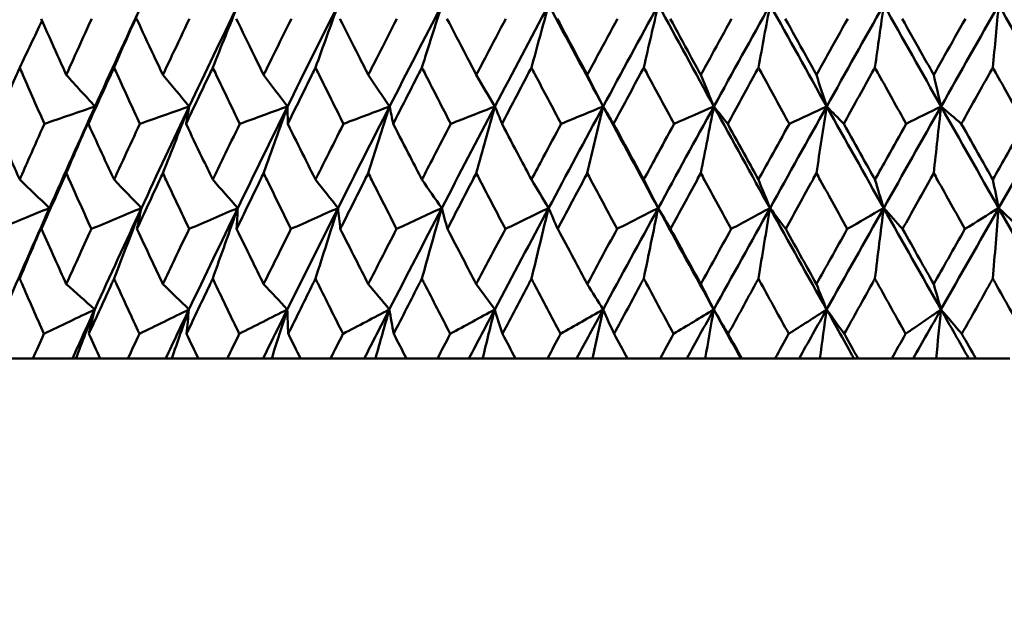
# Model space of a CAD drawing. Header units: millimetres. Extents: x 113 to 2969, y 62 to 2427.
# Tile 240 of 256: x 1578.95 to 1589.31, y 283.64 to 289.89. Entities that reach past the tile are written whole.
import ezdxf

# ---------------------------------------------------------------- set-up
doc = ezdxf.new("R2010")
doc.units = ezdxf.units.MM
doc.header["$LTSCALE"] = 12
doc.layers.add('Widoczne (ISO)', color=7, linetype='Continuous', lineweight=50)

msp = doc.modelspace()

# ---------------------------------------------------------------- linework, layer by layer
at = {"layer": 'Widoczne (ISO)'}
for p, q in [((1578.807, 286.326), (1579.085, 286.326)), ((1579.502, 286.326), (1579.085, 286.326)), ((1579.538, 286.326), (1579.502, 286.326)), ((1579.793, 286.326), (1579.538, 286.326)), ((1579.793, 286.326), (1580.085, 286.326)), ((1580.482, 286.326), (1580.085, 286.326)), ((1580.546, 286.326), (1580.482, 286.326)), ((1580.826, 286.326), (1580.546, 286.326)), ((1580.826, 286.326), (1581.13, 286.326)), ((1581.507, 286.326), (1581.13, 286.326)), ((1581.598, 286.326), (1581.507, 286.326)), ((1581.902, 286.326), (1581.598, 286.326)), ((1581.902, 286.326), (1582.218, 286.326)), ((1582.572, 286.326), (1582.218, 286.326)), ((1582.69, 286.326), (1582.572, 286.326)), ((1583.016, 286.326), (1582.69, 286.326)), ((1583.016, 286.326), (1583.342, 286.326)), ((1583.674, 286.326), (1583.342, 286.326)), ((1583.818, 286.326), (1583.674, 286.326)), ((1584.164, 286.326), (1583.818, 286.326)), ((1584.164, 286.326), (1584.5, 286.326)), ((1584.806, 286.326), (1584.5, 286.326)), ((1584.976, 286.326), (1584.806, 286.326)), ((1585.343, 286.326), (1584.976, 286.326)), ((1585.343, 286.326), (1585.686, 286.326)), ((1585.966, 286.326), (1585.686, 286.326)), ((1586.161, 286.326), (1585.966, 286.326)), ((1586.535, 286.326), (1586.161, 286.326)), ((1586.546, 286.326), (1586.535, 286.326)), ((1586.546, 286.326), (1586.895, 286.326)), ((1587.149, 286.326), (1586.895, 286.326)), ((1587.368, 286.326), (1587.149, 286.326)), ((1587.727, 286.326), (1587.368, 286.326)), ((1587.77, 286.326), (1587.727, 286.326)), ((1587.77, 286.326), (1588.124, 286.326)), ((1588.349, 286.326), (1588.124, 286.326)), ((1588.592, 286.326), (1588.349, 286.326)), ((1588.935, 286.326), (1588.592, 286.326)), ((1589.009, 286.326), (1588.935, 286.326)), ((1589.009, 286.326), (1589.367, 286.326))]:
    msp.add_line(p, q, dxfattribs=at)
msp.add_circle((1591.694, 326.326), 50, dxfattribs=at)
for points in [[(1580.23, 290.05), (1580.065, 289.694), (1579.901, 289.337), (1579.739, 288.98)], [(1579.939, 289.389), (1580.035, 289.61), (1580.133, 289.831), (1580.23, 290.05)], [(1581.244, 290.05), (1581.071, 289.694), (1580.9, 289.337), (1580.73, 288.98)], [(1580.978, 289.389), (1581.066, 289.61), (1581.155, 289.831), (1581.244, 290.05)], [(1582.298, 290.05), (1582.119, 289.694), (1581.941, 289.337), (1581.765, 288.98)], [(1582.059, 289.389), (1582.139, 289.61), (1582.218, 289.831), (1582.298, 290.05)], [(1583.39, 290.05), (1583.205, 289.694), (1583.021, 289.337), (1582.839, 288.98)], [(1583.179, 289.389), (1583.249, 289.61), (1583.319, 289.831), (1583.39, 290.05)], [(1584.514, 290.05), (1584.324, 289.694), (1584.135, 289.337), (1583.948, 288.98)], [(1584.332, 289.389), (1584.392, 289.61), (1584.453, 289.831), (1584.514, 290.05)], [(1584.514, 290.05), (1584.704, 289.694), (1584.895, 289.337), (1585.087, 288.98)], [(1585.667, 290.05), (1585.473, 289.694), (1585.279, 289.337), (1585.087, 288.98)], [(1585.514, 289.389), (1585.565, 289.61), (1585.616, 289.831), (1585.667, 290.05)], [(1585.667, 290.05), (1585.861, 289.694), (1586.056, 289.337), (1586.252, 288.98)], [(1586.844, 290.05), (1586.646, 289.694), (1586.449, 289.337), (1586.252, 288.98)], [(1586.721, 289.389), (1586.761, 289.61), (1586.803, 289.831), (1586.844, 290.05)], [(1586.844, 290.05), (1587.041, 289.694), (1587.24, 289.337), (1587.439, 288.98)], [(1588.04, 290.05), (1587.839, 289.694), (1587.639, 289.337), (1587.439, 288.98)], [(1587.947, 289.389), (1587.978, 289.61), (1588.009, 289.831), (1588.04, 290.05)], [(1588.04, 290.05), (1588.24, 289.694), (1588.441, 289.337), (1588.643, 288.98)], [(1589.25, 290.05), (1589.047, 289.694), (1588.845, 289.337), (1588.643, 288.98)], [(1589.188, 289.389), (1589.208, 289.61), (1589.229, 289.831), (1589.25, 290.05)], [(1589.25, 290.05), (1589.452, 289.694), (1589.655, 289.337), (1589.859, 288.98)], [(1578.946, 289.389), (1579.024, 289.554), (1579.103, 289.718), (1579.181, 289.882)], [(1579.436, 289.312), (1579.537, 289.201), (1579.638, 289.09), (1579.739, 288.98)], [(1580.453, 289.312), (1580.545, 289.201), (1580.638, 289.09), (1580.73, 288.98)], [(1581.513, 289.312), (1581.597, 289.201), (1581.681, 289.09), (1581.765, 288.98)], [(1582.614, 289.312), (1582.689, 289.201), (1582.764, 289.09), (1582.839, 288.98)], [(1583.751, 289.312), (1583.817, 289.201), (1583.882, 289.09), (1583.948, 288.98)], [(1584.92, 289.312), (1584.975, 289.201), (1585.031, 289.09), (1585.087, 288.98)], [(1586.114, 289.312), (1586.16, 289.201), (1586.206, 289.09), (1586.252, 288.98)], [(1587.331, 289.312), (1587.367, 289.201), (1587.403, 289.09), (1587.439, 288.98)], [(1588.566, 289.312), (1588.591, 289.201), (1588.617, 289.09), (1588.643, 288.98)], [(1579.739, 288.98), (1579.561, 288.919), (1579.383, 288.858), (1579.206, 288.797)], [(1579.739, 288.98), (1579.577, 288.623), (1579.417, 288.266), (1579.259, 287.91)], [(1579.436, 288.278), (1579.537, 288.512), (1579.637, 288.746), (1579.739, 288.98)], [(1579.739, 288.98), (1579.716, 288.919), (1579.693, 288.858), (1579.669, 288.797)], [(1580.73, 288.98), (1580.557, 288.919), (1580.384, 288.858), (1580.211, 288.797)], [(1580.73, 288.98), (1580.561, 288.623), (1580.393, 288.266), (1580.227, 287.91)], [(1580.453, 288.278), (1580.545, 288.512), (1580.637, 288.746), (1580.73, 288.98)], [(1580.73, 288.98), (1580.719, 288.919), (1580.708, 288.858), (1580.697, 288.797)], [(1581.765, 288.98), (1581.589, 288.623), (1581.414, 288.266), (1581.241, 287.91)], [(1581.765, 288.98), (1581.597, 288.919), (1581.43, 288.858), (1581.262, 288.797)], [(1581.513, 288.278), (1581.597, 288.512), (1581.681, 288.746), (1581.765, 288.98)], [(1581.765, 288.98), (1581.766, 288.919), (1581.766, 288.858), (1581.767, 288.797)], [(1582.839, 288.98), (1582.656, 288.623), (1582.476, 288.266), (1582.296, 287.91)], [(1582.839, 288.98), (1582.677, 288.919), (1582.516, 288.858), (1582.354, 288.797)], [(1582.614, 288.278), (1582.689, 288.512), (1582.764, 288.746), (1582.839, 288.98)], [(1582.839, 288.98), (1582.851, 288.919), (1582.864, 288.858), (1582.877, 288.797)], [(1583.948, 288.98), (1583.76, 288.623), (1583.573, 288.266), (1583.388, 287.91)], [(1583.948, 288.98), (1583.793, 288.919), (1583.638, 288.858), (1583.483, 288.797)], [(1583.751, 288.278), (1583.816, 288.512), (1583.882, 288.746), (1583.948, 288.98)], [(1583.948, 288.98), (1583.972, 288.919), (1583.997, 288.858), (1584.022, 288.797)], [(1585.087, 288.98), (1584.895, 288.623), (1584.703, 288.266), (1584.513, 287.91)], [(1585.087, 288.98), (1584.939, 288.919), (1584.792, 288.858), (1584.644, 288.797)], [(1584.92, 288.278), (1584.975, 288.512), (1585.031, 288.746), (1585.087, 288.98)], [(1585.087, 288.98), (1585.123, 288.919), (1585.16, 288.858), (1585.196, 288.797)], [(1585.087, 288.98), (1585.279, 288.623), (1585.472, 288.266), (1585.666, 287.91)], [(1586.252, 288.98), (1586.056, 288.623), (1585.86, 288.266), (1585.666, 287.91)], [(1586.252, 288.98), (1586.113, 288.919), (1585.973, 288.858), (1585.833, 288.797)], [(1586.114, 288.278), (1586.16, 288.512), (1586.206, 288.746), (1586.252, 288.98)], [(1586.252, 288.98), (1586.3, 288.919), (1586.349, 288.858), (1586.397, 288.797)], [(1586.252, 288.98), (1586.448, 288.623), (1586.645, 288.266), (1586.843, 287.91)], [(1587.439, 288.98), (1587.24, 288.623), (1587.041, 288.266), (1586.843, 287.91)], [(1587.439, 288.98), (1587.308, 288.919), (1587.177, 288.858), (1587.046, 288.797)], [(1587.331, 288.278), (1587.367, 288.512), (1587.403, 288.746), (1587.439, 288.98)], [(1587.439, 288.98), (1587.499, 288.919), (1587.559, 288.858), (1587.618, 288.797)], [(1587.439, 288.98), (1587.638, 288.623), (1587.838, 288.266), (1588.039, 287.91)], [(1588.643, 288.98), (1588.441, 288.623), (1588.24, 288.266), (1588.039, 287.91)], [(1588.643, 288.98), (1588.521, 288.919), (1588.398, 288.858), (1588.276, 288.797)], [(1588.566, 288.278), (1588.591, 288.512), (1588.617, 288.746), (1588.643, 288.98)], [(1588.643, 288.98), (1588.714, 288.919), (1588.785, 288.858), (1588.856, 288.797)], [(1588.643, 288.98), (1588.844, 288.623), (1589.047, 288.266), (1589.249, 287.91)], [(1589.859, 288.98), (1589.655, 288.623), (1589.452, 288.266), (1589.249, 287.91)], [(1578.946, 288.209), (1579.05, 288.109), (1579.155, 288.01), (1579.259, 287.91)], [(1579.939, 288.209), (1580.035, 288.109), (1580.131, 288.01), (1580.227, 287.91)], [(1580.978, 288.209), (1581.065, 288.109), (1581.153, 288.01), (1581.241, 287.91)], [(1582.059, 288.209), (1582.138, 288.109), (1582.217, 288.01), (1582.296, 287.91)], [(1583.179, 288.209), (1583.248, 288.109), (1583.318, 288.01), (1583.388, 287.91)], [(1584.332, 288.209), (1584.392, 288.109), (1584.452, 288.01), (1584.513, 287.91)], [(1585.514, 288.209), (1585.565, 288.109), (1585.615, 288.01), (1585.666, 287.91)], [(1586.721, 288.209), (1586.761, 288.109), (1586.802, 288.01), (1586.843, 287.91)], [(1587.947, 288.209), (1587.977, 288.109), (1588.008, 288.01), (1588.039, 287.91)], [(1589.188, 288.209), (1589.208, 288.109), (1589.229, 288.01), (1589.249, 287.91)], [(1579.259, 287.91), (1579.079, 287.837), (1578.899, 287.763), (1578.719, 287.69)], [(1579.259, 287.91), (1579.101, 287.554), (1578.945, 287.198), (1578.791, 286.842)], [(1578.946, 287.167), (1579.05, 287.415), (1579.154, 287.663), (1579.259, 287.91)], [(1579.259, 287.91), (1579.231, 287.837), (1579.203, 287.763), (1579.175, 287.69)], [(1580.227, 287.91), (1580.052, 287.837), (1579.876, 287.763), (1579.7, 287.69)], [(1580.227, 287.91), (1580.062, 287.554), (1579.898, 287.198), (1579.735, 286.842)], [(1579.939, 287.167), (1580.034, 287.415), (1580.131, 287.663), (1580.227, 287.91)], [(1580.227, 287.91), (1580.211, 287.837), (1580.195, 287.763), (1580.18, 287.69)], [(1581.241, 287.91), (1581.068, 287.554), (1580.897, 287.198), (1580.727, 286.842)], [(1581.241, 287.91), (1581.07, 287.837), (1580.9, 287.763), (1580.729, 287.69)], [(1580.978, 287.167), (1581.065, 287.415), (1581.153, 287.663), (1581.241, 287.91)], [(1581.241, 287.91), (1581.237, 287.837), (1581.233, 287.763), (1581.229, 287.69)], [(1582.296, 287.91), (1582.117, 287.554), (1581.939, 287.198), (1581.762, 286.842)], [(1582.296, 287.91), (1582.131, 287.837), (1581.966, 287.763), (1581.801, 287.69)], [(1582.059, 287.167), (1582.138, 287.415), (1582.217, 287.663), (1582.296, 287.91)], [(1582.296, 287.91), (1582.304, 287.837), (1582.312, 287.763), (1582.32, 287.69)], [(1583.388, 287.91), (1583.203, 287.554), (1583.019, 287.198), (1582.836, 286.842)], [(1583.388, 287.91), (1583.229, 287.837), (1583.07, 287.763), (1582.912, 287.69)], [(1583.179, 287.167), (1583.248, 287.415), (1583.318, 287.663), (1583.388, 287.91)], [(1583.388, 287.91), (1583.408, 287.837), (1583.428, 287.763), (1583.448, 287.69)], [(1584.513, 287.91), (1584.323, 287.554), (1584.133, 287.198), (1583.945, 286.842)], [(1584.513, 287.91), (1584.361, 287.837), (1584.209, 287.763), (1584.057, 287.69)], [(1584.332, 287.167), (1584.392, 287.415), (1584.452, 287.663), (1584.513, 287.91)], [(1584.513, 287.91), (1584.544, 287.837), (1584.576, 287.763), (1584.608, 287.69)], [(1585.666, 287.91), (1585.471, 287.554), (1585.278, 287.198), (1585.085, 286.842)], [(1585.666, 287.91), (1585.522, 287.837), (1585.377, 287.763), (1585.233, 287.69)], [(1585.514, 287.167), (1585.564, 287.415), (1585.615, 287.663), (1585.666, 287.91)], [(1585.666, 287.91), (1585.709, 287.837), (1585.753, 287.763), (1585.796, 287.69)], [(1585.666, 287.91), (1585.86, 287.554), (1586.055, 287.198), (1586.251, 286.842)], [(1586.843, 287.91), (1586.645, 287.554), (1586.447, 287.198), (1586.251, 286.842)], [(1586.843, 287.91), (1586.707, 287.837), (1586.57, 287.763), (1586.434, 287.69)], [(1586.721, 287.167), (1586.761, 287.415), (1586.802, 287.663), (1586.843, 287.91)], [(1586.843, 287.91), (1586.898, 287.837), (1586.953, 287.763), (1587.008, 287.69)], [(1586.843, 287.91), (1587.04, 287.554), (1587.239, 287.198), (1587.438, 286.842)], [(1588.039, 287.91), (1587.838, 287.554), (1587.638, 287.198), (1587.438, 286.842)], [(1588.039, 287.91), (1587.911, 287.837), (1587.784, 287.763), (1587.656, 287.69)], [(1587.947, 287.167), (1587.977, 287.415), (1588.008, 287.663), (1588.039, 287.91)], [(1588.039, 287.91), (1588.105, 287.837), (1588.172, 287.763), (1588.238, 287.69)], [(1588.039, 287.91), (1588.239, 287.554), (1588.44, 287.198), (1588.642, 286.842)], [(1589.249, 287.91), (1589.047, 287.554), (1588.844, 287.198), (1588.642, 286.842)], [(1589.249, 287.91), (1589.131, 287.837), (1589.013, 287.763), (1588.894, 287.69)], [(1589.188, 287.167), (1589.208, 287.415), (1589.229, 287.663), (1589.249, 287.91)], [(1589.249, 287.91), (1589.327, 287.837), (1589.404, 287.763), (1589.482, 287.69)], [(1589.249, 287.91), (1589.452, 287.554), (1589.655, 287.198), (1589.858, 286.842)], [(1579.436, 287.109), (1579.536, 287.02), (1579.636, 286.931), (1579.735, 286.842)], [(1580.453, 287.109), (1580.544, 287.02), (1580.636, 286.931), (1580.727, 286.842)], [(1581.513, 287.109), (1581.596, 287.02), (1581.679, 286.931), (1581.762, 286.842)], [(1582.614, 287.109), (1582.688, 287.02), (1582.762, 286.931), (1582.836, 286.842)], [(1583.751, 287.109), (1583.816, 287.02), (1583.881, 286.931), (1583.945, 286.842)], [(1584.92, 287.109), (1584.975, 287.02), (1585.03, 286.931), (1585.085, 286.842)], [(1586.114, 287.109), (1586.16, 287.02), (1586.205, 286.931), (1586.251, 286.842)], [(1587.331, 287.109), (1587.367, 287.02), (1587.402, 286.931), (1587.438, 286.842)], [(1588.566, 287.109), (1588.591, 287.02), (1588.617, 286.931), (1588.642, 286.842)], [(1579.735, 286.842), (1579.557, 286.756), (1579.379, 286.671), (1579.201, 286.586)], [(1579.735, 286.842), (1579.657, 286.67), (1579.579, 286.498), (1579.502, 286.326)], [(1579.538, 286.326), (1579.604, 286.498), (1579.669, 286.67), (1579.735, 286.842)], [(1579.735, 286.842), (1579.715, 286.756), (1579.694, 286.671), (1579.674, 286.586)], [(1580.727, 286.842), (1580.553, 286.756), (1580.38, 286.671), (1580.206, 286.586)], [(1580.727, 286.842), (1580.645, 286.67), (1580.564, 286.498), (1580.482, 286.326)], [(1580.546, 286.326), (1580.606, 286.498), (1580.667, 286.67), (1580.727, 286.842)], [(1580.727, 286.842), (1580.718, 286.756), (1580.71, 286.671), (1580.702, 286.586)], [(1581.762, 286.842), (1581.594, 286.756), (1581.425, 286.671), (1581.257, 286.586)], [(1581.762, 286.842), (1581.677, 286.67), (1581.592, 286.498), (1581.507, 286.326)], [(1581.598, 286.326), (1581.653, 286.498), (1581.707, 286.67), (1581.762, 286.842)], [(1581.762, 286.842), (1581.765, 286.756), (1581.769, 286.671), (1581.772, 286.586)], [(1582.836, 286.842), (1582.674, 286.756), (1582.511, 286.671), (1582.349, 286.586)], [(1582.836, 286.842), (1582.748, 286.67), (1582.66, 286.498), (1582.572, 286.326)], [(1582.69, 286.326), (1582.739, 286.498), (1582.787, 286.67), (1582.836, 286.842)], [(1582.836, 286.842), (1582.851, 286.756), (1582.867, 286.671), (1582.882, 286.586)], [(1583.945, 286.842), (1583.789, 286.756), (1583.633, 286.671), (1583.477, 286.586)], [(1583.945, 286.842), (1583.854, 286.67), (1583.764, 286.498), (1583.674, 286.326)], [(1583.818, 286.326), (1583.86, 286.498), (1583.902, 286.67), (1583.945, 286.842)], [(1583.945, 286.842), (1583.972, 286.756), (1584, 286.671), (1584.027, 286.586)], [(1585.085, 286.842), (1584.936, 286.756), (1584.787, 286.671), (1584.639, 286.586)], [(1585.085, 286.842), (1584.992, 286.67), (1584.899, 286.498), (1584.806, 286.326)], [(1584.976, 286.326), (1585.012, 286.498), (1585.048, 286.67), (1585.085, 286.842)], [(1585.085, 286.842), (1585.124, 286.756), (1585.163, 286.671), (1585.202, 286.586)], [(1586.251, 286.842), (1586.11, 286.756), (1585.969, 286.671), (1585.828, 286.586)], [(1586.251, 286.842), (1586.156, 286.67), (1586.061, 286.498), (1585.966, 286.326)], [(1586.161, 286.326), (1586.191, 286.498), (1586.221, 286.67), (1586.251, 286.842)], [(1586.251, 286.842), (1586.301, 286.756), (1586.352, 286.671), (1586.403, 286.586)], [(1586.251, 286.842), (1586.345, 286.67), (1586.44, 286.498), (1586.535, 286.326)], [(1587.438, 286.842), (1587.305, 286.756), (1587.173, 286.671), (1587.04, 286.586)], [(1587.438, 286.842), (1587.341, 286.67), (1587.245, 286.498), (1587.149, 286.326)], [(1587.368, 286.326), (1587.391, 286.498), (1587.414, 286.67), (1587.438, 286.842)], [(1587.438, 286.842), (1587.5, 286.756), (1587.562, 286.671), (1587.624, 286.586)], [(1587.438, 286.842), (1587.534, 286.67), (1587.631, 286.498), (1587.727, 286.326)], [(1588.642, 286.842), (1588.518, 286.756), (1588.394, 286.671), (1588.27, 286.586)], [(1588.642, 286.842), (1588.544, 286.67), (1588.447, 286.498), (1588.349, 286.326)], [(1588.592, 286.326), (1588.608, 286.498), (1588.625, 286.67), (1588.642, 286.842)], [(1588.642, 286.842), (1588.715, 286.756), (1588.788, 286.671), (1588.862, 286.586)], [(1588.642, 286.842), (1588.739, 286.67), (1588.837, 286.498), (1588.935, 286.326)]]:
    msp.add_open_spline(points, degree=3, dxfattribs=at)
for points, knots in [([(1579.172, 289.904), (1579.229, 289.775), (1579.287, 289.645), (1579.375, 289.447), (1579.406, 289.38), (1579.436, 289.312)], [0.01681985, 0.01681985, 0.01681985, 0.01681985, 0.06159108, 0.06159108, 0.08495433, 0.08495433, 0.08495433, 0.08495433]), ([(1579.436, 289.312), (1579.467, 289.38), (1579.497, 289.447), (1579.586, 289.645), (1579.645, 289.775), (1579.704, 289.904)], [0.03825175, 0.03825175, 0.03825175, 0.03825175, 0.06160817, 0.06160817, 0.10638617, 0.10638617, 0.10638617, 0.10638617]), ([(1580.176, 289.904), (1580.236, 289.775), (1580.296, 289.645), (1580.389, 289.447), (1580.421, 289.38), (1580.453, 289.312)], [0.01681985, 0.01681985, 0.01681985, 0.01681985, 0.06159108, 0.06159108, 0.08495433, 0.08495433, 0.08495433, 0.08495433]), ([(1580.453, 289.312), (1580.485, 289.38), (1580.516, 289.447), (1580.61, 289.645), (1580.671, 289.775), (1580.733, 289.904)], [0.03825175, 0.03825175, 0.03825175, 0.03825175, 0.06160817, 0.06160817, 0.10638617, 0.10638617, 0.10638617, 0.10638617]), ([(1581.225, 289.904), (1581.288, 289.775), (1581.351, 289.645), (1581.447, 289.447), (1581.48, 289.38), (1581.513, 289.312)], [0.01681985, 0.01681985, 0.01681985, 0.01681985, 0.06159108, 0.06159108, 0.08495433, 0.08495433, 0.08495433, 0.08495433]), ([(1581.513, 289.312), (1581.547, 289.38), (1581.58, 289.447), (1581.677, 289.645), (1581.741, 289.775), (1581.805, 289.904)], [0.03825175, 0.03825175, 0.03825175, 0.03825175, 0.06160817, 0.06160817, 0.10638617, 0.10638617, 0.10638617, 0.10638617]), ([(1582.316, 289.904), (1582.381, 289.775), (1582.446, 289.645), (1582.546, 289.447), (1582.58, 289.38), (1582.614, 289.312)], [0.01681985, 0.01681985, 0.01681985, 0.01681985, 0.06159108, 0.06159108, 0.08495433, 0.08495433, 0.08495433, 0.08495433]), ([(1582.614, 289.312), (1582.649, 289.38), (1582.683, 289.447), (1582.784, 289.645), (1582.85, 289.775), (1582.916, 289.904)], [0.03825175, 0.03825175, 0.03825175, 0.03825175, 0.06160817, 0.06160817, 0.10638617, 0.10638617, 0.10638617, 0.10638617]), ([(1583.443, 289.904), (1583.51, 289.775), (1583.578, 289.645), (1583.681, 289.447), (1583.716, 289.38), (1583.751, 289.312)], [0.01681985, 0.01681985, 0.01681985, 0.01681985, 0.06159108, 0.06159108, 0.08495433, 0.08495433, 0.08495433, 0.08495433]), ([(1583.751, 289.312), (1583.787, 289.38), (1583.822, 289.447), (1583.925, 289.645), (1583.994, 289.775), (1584.062, 289.904)], [0.03825175, 0.03825175, 0.03825175, 0.03825175, 0.06160817, 0.06160817, 0.10638617, 0.10638617, 0.10638617, 0.10638617]), ([(1584.603, 289.904), (1584.672, 289.775), (1584.742, 289.645), (1584.847, 289.447), (1584.883, 289.38), (1584.92, 289.312)], [0.01681985, 0.01681985, 0.01681985, 0.01681985, 0.06159108, 0.06159108, 0.08495433, 0.08495433, 0.08495433, 0.08495433]), ([(1584.92, 289.312), (1584.956, 289.38), (1584.992, 289.447), (1585.098, 289.645), (1585.168, 289.775), (1585.238, 289.904)], [0.03825175, 0.03825175, 0.03825175, 0.03825175, 0.06160817, 0.06160817, 0.10638617, 0.10638617, 0.10638617, 0.10638617]), ([(1585.792, 289.904), (1585.862, 289.775), (1585.933, 289.645), (1586.041, 289.447), (1586.077, 289.38), (1586.114, 289.312)], [0.01681985, 0.01681985, 0.01681985, 0.01681985, 0.06159108, 0.06159108, 0.08495433, 0.08495433, 0.08495433, 0.08495433]), ([(1586.114, 289.312), (1586.151, 289.38), (1586.188, 289.447), (1586.297, 289.645), (1586.368, 289.775), (1586.439, 289.904)], [0.03825175, 0.03825175, 0.03825175, 0.03825175, 0.06160817, 0.06160817, 0.10638617, 0.10638617, 0.10638617, 0.10638617]), ([(1587.003, 289.904), (1587.075, 289.775), (1587.147, 289.645), (1587.256, 289.447), (1587.294, 289.38), (1587.331, 289.312)], [0.01681985, 0.01681985, 0.01681985, 0.01681985, 0.06159108, 0.06159108, 0.08495433, 0.08495433, 0.08495433, 0.08495433]), ([(1587.331, 289.312), (1587.369, 289.38), (1587.407, 289.447), (1587.516, 289.645), (1587.589, 289.775), (1587.661, 289.904)], [0.03825175, 0.03825175, 0.03825175, 0.03825175, 0.06160817, 0.06160817, 0.10638617, 0.10638617, 0.10638617, 0.10638617]), ([(1588.233, 289.904), (1588.306, 289.775), (1588.379, 289.645), (1588.49, 289.447), (1588.528, 289.38), (1588.566, 289.312)], [0.01681985, 0.01681985, 0.01681985, 0.01681985, 0.06159108, 0.06159108, 0.08495433, 0.08495433, 0.08495433, 0.08495433]), ([(1588.566, 289.312), (1588.604, 289.38), (1588.642, 289.447), (1588.753, 289.645), (1588.826, 289.775), (1588.899, 289.904)], [0.03825175, 0.03825175, 0.03825175, 0.03825175, 0.06160817, 0.06160817, 0.10638617, 0.10638617, 0.10638617, 0.10638617]), ([(1578.946, 289.389), (1578.935, 289.364), (1578.924, 289.339), (1578.838, 289.141), (1578.764, 288.969), (1578.69, 288.797)], [0.07597559, 0.07597559, 0.07597559, 0.07597559, 0.08464777, 0.08464777, 0.14401425, 0.14401425, 0.14401425, 0.14401425]), ([(1579.206, 288.797), (1579.13, 288.969), (1579.054, 289.141), (1578.968, 289.339), (1578.957, 289.364), (1578.946, 289.389)], [0.02530969, 0.02530969, 0.02530969, 0.02530969, 0.08465152, 0.08465152, 0.09334823, 0.09334823, 0.09334823, 0.09334823]), ([(1579.939, 289.389), (1579.927, 289.364), (1579.916, 289.339), (1579.825, 289.141), (1579.747, 288.969), (1579.669, 288.797)], [0.07597559, 0.07597559, 0.07597559, 0.07597559, 0.08464777, 0.08464777, 0.14401425, 0.14401425, 0.14401425, 0.14401425]), ([(1580.211, 288.797), (1580.131, 288.969), (1580.052, 289.141), (1579.962, 289.339), (1579.95, 289.364), (1579.939, 289.389)], [0.02530969, 0.02530969, 0.02530969, 0.02530969, 0.08465152, 0.08465152, 0.09334823, 0.09334823, 0.09334823, 0.09334823]), ([(1580.978, 289.389), (1580.966, 289.364), (1580.954, 289.339), (1580.86, 289.141), (1580.778, 288.969), (1580.697, 288.797)], [0.07597559, 0.07597559, 0.07597559, 0.07597559, 0.08464777, 0.08464777, 0.14401425, 0.14401425, 0.14401425, 0.14401425]), ([(1581.262, 288.797), (1581.179, 288.969), (1581.096, 289.141), (1581.002, 289.339), (1580.99, 289.364), (1580.978, 289.389)], [0.02530969, 0.02530969, 0.02530969, 0.02530969, 0.08465152, 0.08465152, 0.09334823, 0.09334823, 0.09334823, 0.09334823]), ([(1582.059, 289.389), (1582.047, 289.364), (1582.034, 289.339), (1581.937, 289.141), (1581.852, 288.969), (1581.767, 288.797)], [0.07597559, 0.07597559, 0.07597559, 0.07597559, 0.08464777, 0.08464777, 0.14401425, 0.14401425, 0.14401425, 0.14401425]), ([(1582.354, 288.797), (1582.268, 288.969), (1582.182, 289.141), (1582.084, 289.339), (1582.072, 289.364), (1582.059, 289.389)], [0.02530969, 0.02530969, 0.02530969, 0.02530969, 0.08465152, 0.08465152, 0.09334823, 0.09334823, 0.09334823, 0.09334823]), ([(1583.179, 289.389), (1583.166, 289.364), (1583.153, 289.339), (1583.052, 289.141), (1582.964, 288.969), (1582.877, 288.797)], [0.07597559, 0.07597559, 0.07597559, 0.07597559, 0.08464777, 0.08464777, 0.14401425, 0.14401425, 0.14401425, 0.14401425]), ([(1583.483, 288.797), (1583.394, 288.969), (1583.306, 289.141), (1583.205, 289.339), (1583.192, 289.364), (1583.179, 289.389)], [0.02530969, 0.02530969, 0.02530969, 0.02530969, 0.08465152, 0.08465152, 0.09334823, 0.09334823, 0.09334823, 0.09334823]), ([(1584.332, 289.389), (1584.319, 289.364), (1584.305, 289.339), (1584.202, 289.141), (1584.111, 288.969), (1584.022, 288.797)], [0.07597559, 0.07597559, 0.07597559, 0.07597559, 0.08464777, 0.08464777, 0.14401425, 0.14401425, 0.14401425, 0.14401425]), ([(1584.644, 288.797), (1584.553, 288.969), (1584.462, 289.141), (1584.358, 289.339), (1584.345, 289.364), (1584.332, 289.389)], [0.02530969, 0.02530969, 0.02530969, 0.02530969, 0.08465152, 0.08465152, 0.09334823, 0.09334823, 0.09334823, 0.09334823]), ([(1585.514, 289.389), (1585.5, 289.364), (1585.487, 289.339), (1585.381, 289.141), (1585.288, 288.969), (1585.196, 288.797)], [0.07597559, 0.07597559, 0.07597559, 0.07597559, 0.08464777, 0.08464777, 0.14401425, 0.14401425, 0.14401425, 0.14401425]), ([(1585.833, 288.797), (1585.74, 288.969), (1585.647, 289.141), (1585.541, 289.339), (1585.528, 289.364), (1585.514, 289.389)], [0.02530969, 0.02530969, 0.02530969, 0.02530969, 0.08465152, 0.08465152, 0.09334823, 0.09334823, 0.09334823, 0.09334823]), ([(1586.721, 289.389), (1586.707, 289.364), (1586.693, 289.339), (1586.585, 289.141), (1586.491, 288.969), (1586.397, 288.797)], [0.07597559, 0.07597559, 0.07597559, 0.07597559, 0.08464777, 0.08464777, 0.14401425, 0.14401425, 0.14401425, 0.14401425]), ([(1587.046, 288.797), (1586.951, 288.969), (1586.856, 289.141), (1586.748, 289.339), (1586.734, 289.364), (1586.721, 289.389)], [0.02530969, 0.02530969, 0.02530969, 0.02530969, 0.08465152, 0.08465152, 0.09334823, 0.09334823, 0.09334823, 0.09334823]), ([(1587.947, 289.389), (1587.933, 289.364), (1587.919, 289.339), (1587.809, 289.141), (1587.714, 288.969), (1587.618, 288.797)], [0.07597559, 0.07597559, 0.07597559, 0.07597559, 0.08464777, 0.08464777, 0.14401425, 0.14401425, 0.14401425, 0.14401425]), ([(1588.276, 288.797), (1588.18, 288.969), (1588.084, 289.141), (1587.975, 289.339), (1587.961, 289.364), (1587.947, 289.389)], [0.02530969, 0.02530969, 0.02530969, 0.02530969, 0.08465152, 0.08465152, 0.09334823, 0.09334823, 0.09334823, 0.09334823]), ([(1589.188, 289.389), (1589.174, 289.364), (1589.159, 289.339), (1589.049, 289.141), (1588.952, 288.969), (1588.856, 288.797)], [0.07597559, 0.07597559, 0.07597559, 0.07597559, 0.08464777, 0.08464777, 0.14401425, 0.14401425, 0.14401425, 0.14401425]), ([(1589.52, 288.797), (1589.423, 288.969), (1589.327, 289.141), (1589.216, 289.339), (1589.202, 289.364), (1589.188, 289.389)], [0.02530969, 0.02530969, 0.02530969, 0.02530969, 0.08465152, 0.08465152, 0.09334823, 0.09334823, 0.09334823, 0.09334823]), ([(1578.69, 288.797), (1578.74, 288.679), (1578.791, 288.562), (1578.877, 288.366), (1578.911, 288.288), (1578.946, 288.209)], [0.02104899, 0.02104899, 0.02104899, 0.02104899, 0.0615671, 0.0615671, 0.08866561, 0.08866561, 0.08866561, 0.08866561]), ([(1578.946, 288.209), (1578.98, 288.288), (1579.015, 288.366), (1579.101, 288.562), (1579.153, 288.679), (1579.206, 288.797)], [0.03448054, 0.03448054, 0.03448054, 0.03448054, 0.06157222, 0.06157222, 0.10209717, 0.10209717, 0.10209717, 0.10209717]), ([(1579.669, 288.797), (1579.723, 288.679), (1579.776, 288.562), (1579.866, 288.366), (1579.902, 288.288), (1579.939, 288.209)], [0.02104899, 0.02104899, 0.02104899, 0.02104899, 0.0615671, 0.0615671, 0.08866561, 0.08866561, 0.08866561, 0.08866561]), ([(1579.939, 288.209), (1579.975, 288.288), (1580.011, 288.366), (1580.102, 288.562), (1580.156, 288.679), (1580.211, 288.797)], [0.03448054, 0.03448054, 0.03448054, 0.03448054, 0.06157222, 0.06157222, 0.10209717, 0.10209717, 0.10209717, 0.10209717]), ([(1580.697, 288.797), (1580.752, 288.679), (1580.808, 288.562), (1580.902, 288.366), (1580.94, 288.288), (1580.978, 288.209)], [0.02104899, 0.02104899, 0.02104899, 0.02104899, 0.0615671, 0.0615671, 0.08866561, 0.08866561, 0.08866561, 0.08866561]), ([(1580.978, 288.209), (1581.016, 288.288), (1581.053, 288.366), (1581.148, 288.562), (1581.205, 288.679), (1581.262, 288.797)], [0.03448054, 0.03448054, 0.03448054, 0.03448054, 0.06157222, 0.06157222, 0.10209717, 0.10209717, 0.10209717, 0.10209717]), ([(1581.767, 288.797), (1581.825, 288.679), (1581.883, 288.562), (1581.981, 288.366), (1582.02, 288.288), (1582.059, 288.209)], [0.02104899, 0.02104899, 0.02104899, 0.02104899, 0.0615671, 0.0615671, 0.08866561, 0.08866561, 0.08866561, 0.08866561]), ([(1582.059, 288.209), (1582.098, 288.288), (1582.138, 288.366), (1582.236, 288.562), (1582.295, 288.679), (1582.354, 288.797)], [0.03448054, 0.03448054, 0.03448054, 0.03448054, 0.06157222, 0.06157222, 0.10209717, 0.10209717, 0.10209717, 0.10209717]), ([(1582.877, 288.797), (1582.937, 288.679), (1582.997, 288.562), (1583.098, 288.366), (1583.138, 288.288), (1583.179, 288.209)], [0.02104899, 0.02104899, 0.02104899, 0.02104899, 0.0615671, 0.0615671, 0.08866561, 0.08866561, 0.08866561, 0.08866561]), ([(1583.179, 288.209), (1583.219, 288.288), (1583.26, 288.366), (1583.361, 288.562), (1583.422, 288.679), (1583.483, 288.797)], [0.03448054, 0.03448054, 0.03448054, 0.03448054, 0.06157222, 0.06157222, 0.10209717, 0.10209717, 0.10209717, 0.10209717]), ([(1584.022, 288.797), (1584.083, 288.679), (1584.145, 288.562), (1584.249, 288.366), (1584.29, 288.288), (1584.332, 288.209)], [0.02104899, 0.02104899, 0.02104899, 0.02104899, 0.0615671, 0.0615671, 0.08866561, 0.08866561, 0.08866561, 0.08866561]), ([(1584.332, 288.209), (1584.373, 288.288), (1584.415, 288.366), (1584.519, 288.562), (1584.582, 288.679), (1584.644, 288.797)], [0.03448054, 0.03448054, 0.03448054, 0.03448054, 0.06157222, 0.06157222, 0.10209717, 0.10209717, 0.10209717, 0.10209717]), ([(1585.196, 288.797), (1585.26, 288.679), (1585.323, 288.562), (1585.429, 288.366), (1585.471, 288.288), (1585.514, 288.209)], [0.02104899, 0.02104899, 0.02104899, 0.02104899, 0.0615671, 0.0615671, 0.08866561, 0.08866561, 0.08866561, 0.08866561]), ([(1585.514, 288.209), (1585.557, 288.288), (1585.599, 288.366), (1585.705, 288.562), (1585.769, 288.679), (1585.833, 288.797)], [0.03448054, 0.03448054, 0.03448054, 0.03448054, 0.06157222, 0.06157222, 0.10209717, 0.10209717, 0.10209717, 0.10209717]), ([(1586.397, 288.797), (1586.461, 288.679), (1586.526, 288.562), (1586.634, 288.366), (1586.677, 288.288), (1586.721, 288.209)], [0.02104899, 0.02104899, 0.02104899, 0.02104899, 0.0615671, 0.0615671, 0.08866561, 0.08866561, 0.08866561, 0.08866561]), ([(1586.721, 288.209), (1586.764, 288.288), (1586.807, 288.366), (1586.916, 288.562), (1586.98, 288.679), (1587.046, 288.797)], [0.03448054, 0.03448054, 0.03448054, 0.03448054, 0.06157222, 0.06157222, 0.10209717, 0.10209717, 0.10209717, 0.10209717]), ([(1587.618, 288.797), (1587.684, 288.679), (1587.749, 288.562), (1587.859, 288.366), (1587.903, 288.288), (1587.947, 288.209)], [0.02104899, 0.02104899, 0.02104899, 0.02104899, 0.0615671, 0.0615671, 0.08866561, 0.08866561, 0.08866561, 0.08866561]), ([(1587.947, 288.209), (1587.991, 288.288), (1588.035, 288.366), (1588.144, 288.562), (1588.21, 288.679), (1588.276, 288.797)], [0.03448054, 0.03448054, 0.03448054, 0.03448054, 0.06157222, 0.06157222, 0.10209717, 0.10209717, 0.10209717, 0.10209717]), ([(1588.856, 288.797), (1588.922, 288.679), (1588.988, 288.562), (1589.099, 288.366), (1589.143, 288.288), (1589.188, 288.209)], [0.02104899, 0.02104899, 0.02104899, 0.02104899, 0.0615671, 0.0615671, 0.08866561, 0.08866561, 0.08866561, 0.08866561]), ([(1589.188, 288.209), (1589.232, 288.288), (1589.276, 288.366), (1589.387, 288.562), (1589.454, 288.679), (1589.52, 288.797)], [0.03448054, 0.03448054, 0.03448054, 0.03448054, 0.06157222, 0.06157222, 0.10209717, 0.10209717, 0.10209717, 0.10209717]), ([(1579.436, 288.278), (1579.425, 288.253), (1579.415, 288.229), (1579.327, 288.034), (1579.251, 287.862), (1579.175, 287.69)], [0.0806421, 0.0806421, 0.0806421, 0.0806421, 0.08897282, 0.08897282, 0.14811965, 0.14811965, 0.14811965, 0.14811965]), ([(1579.7, 287.69), (1579.623, 287.862), (1579.545, 288.033), (1579.458, 288.229), (1579.447, 288.253), (1579.436, 288.278)], [0.02983351, 0.02983351, 0.02983351, 0.02983351, 0.0889495, 0.0889495, 0.09731113, 0.09731113, 0.09731113, 0.09731113]), ([(1580.453, 288.278), (1580.441, 288.253), (1580.43, 288.229), (1580.339, 288.034), (1580.259, 287.862), (1580.18, 287.69)], [0.0806421, 0.0806421, 0.0806421, 0.0806421, 0.08897282, 0.08897282, 0.14811965, 0.14811965, 0.14811965, 0.14811965]), ([(1580.729, 287.69), (1580.648, 287.862), (1580.567, 288.033), (1580.475, 288.229), (1580.464, 288.253), (1580.453, 288.278)], [0.02983351, 0.02983351, 0.02983351, 0.02983351, 0.0889495, 0.0889495, 0.09731113, 0.09731113, 0.09731113, 0.09731113]), ([(1581.513, 288.278), (1581.502, 288.253), (1581.49, 288.229), (1581.395, 288.034), (1581.312, 287.862), (1581.229, 287.69)], [0.0806421, 0.0806421, 0.0806421, 0.0806421, 0.08897282, 0.08897282, 0.14811965, 0.14811965, 0.14811965, 0.14811965]), ([(1581.801, 287.69), (1581.716, 287.862), (1581.633, 288.033), (1581.537, 288.229), (1581.525, 288.253), (1581.513, 288.278)], [0.02983351, 0.02983351, 0.02983351, 0.02983351, 0.0889495, 0.0889495, 0.09731113, 0.09731113, 0.09731113, 0.09731113]), ([(1582.614, 288.278), (1582.602, 288.253), (1582.59, 288.229), (1582.492, 288.034), (1582.406, 287.862), (1582.32, 287.69)], [0.0806421, 0.0806421, 0.0806421, 0.0806421, 0.08897282, 0.08897282, 0.14811965, 0.14811965, 0.14811965, 0.14811965]), ([(1582.912, 287.69), (1582.825, 287.862), (1582.738, 288.033), (1582.639, 288.229), (1582.627, 288.253), (1582.614, 288.278)], [0.02983351, 0.02983351, 0.02983351, 0.02983351, 0.0889495, 0.0889495, 0.09731113, 0.09731113, 0.09731113, 0.09731113]), ([(1583.751, 288.278), (1583.739, 288.253), (1583.726, 288.229), (1583.625, 288.034), (1583.536, 287.862), (1583.448, 287.69)], [0.0806421, 0.0806421, 0.0806421, 0.0806421, 0.08897282, 0.08897282, 0.14811965, 0.14811965, 0.14811965, 0.14811965]), ([(1584.057, 287.69), (1583.968, 287.862), (1583.878, 288.033), (1583.777, 288.229), (1583.764, 288.253), (1583.751, 288.278)], [0.02983351, 0.02983351, 0.02983351, 0.02983351, 0.0889495, 0.0889495, 0.09731113, 0.09731113, 0.09731113, 0.09731113]), ([(1584.92, 288.278), (1584.907, 288.253), (1584.894, 288.229), (1584.79, 288.034), (1584.699, 287.862), (1584.608, 287.69)], [0.0806421, 0.0806421, 0.0806421, 0.0806421, 0.08897282, 0.08897282, 0.14811965, 0.14811965, 0.14811965, 0.14811965]), ([(1585.233, 287.69), (1585.141, 287.862), (1585.05, 288.033), (1584.945, 288.229), (1584.932, 288.253), (1584.92, 288.278)], [0.02983351, 0.02983351, 0.02983351, 0.02983351, 0.0889495, 0.0889495, 0.09731113, 0.09731113, 0.09731113, 0.09731113]), ([(1586.114, 288.278), (1586.101, 288.253), (1586.088, 288.229), (1585.982, 288.034), (1585.889, 287.862), (1585.796, 287.69)], [0.0806421, 0.0806421, 0.0806421, 0.0806421, 0.08897282, 0.08897282, 0.14811965, 0.14811965, 0.14811965, 0.14811965]), ([(1586.434, 287.69), (1586.341, 287.862), (1586.247, 288.033), (1586.141, 288.229), (1586.128, 288.253), (1586.114, 288.278)], [0.02983351, 0.02983351, 0.02983351, 0.02983351, 0.0889495, 0.0889495, 0.09731113, 0.09731113, 0.09731113, 0.09731113]), ([(1587.331, 288.278), (1587.318, 288.253), (1587.305, 288.229), (1587.197, 288.034), (1587.102, 287.862), (1587.008, 287.69)], [0.0806421, 0.0806421, 0.0806421, 0.0806421, 0.08897282, 0.08897282, 0.14811965, 0.14811965, 0.14811965, 0.14811965]), ([(1587.656, 287.69), (1587.561, 287.862), (1587.466, 288.033), (1587.358, 288.229), (1587.345, 288.253), (1587.331, 288.278)], [0.02983351, 0.02983351, 0.02983351, 0.02983351, 0.0889495, 0.0889495, 0.09731113, 0.09731113, 0.09731113, 0.09731113]), ([(1588.566, 288.278), (1588.552, 288.253), (1588.539, 288.229), (1588.429, 288.034), (1588.334, 287.862), (1588.238, 287.69)], [0.0806421, 0.0806421, 0.0806421, 0.0806421, 0.08897282, 0.08897282, 0.14811965, 0.14811965, 0.14811965, 0.14811965]), ([(1588.894, 287.69), (1588.798, 287.862), (1588.702, 288.033), (1588.593, 288.229), (1588.579, 288.253), (1588.566, 288.278)], [0.02983351, 0.02983351, 0.02983351, 0.02983351, 0.0889495, 0.0889495, 0.09731113, 0.09731113, 0.09731113, 0.09731113]), ([(1579.175, 287.69), (1579.222, 287.585), (1579.269, 287.481), (1579.356, 287.287), (1579.396, 287.198), (1579.436, 287.109)], [0.02528165, 0.02528165, 0.02528165, 0.02528165, 0.06150593, 0.06150593, 0.09223152, 0.09223152, 0.09223152, 0.09223152]), ([(1579.436, 287.109), (1579.476, 287.198), (1579.517, 287.287), (1579.605, 287.481), (1579.652, 287.585), (1579.7, 287.69)], [0.03078053, 0.03078053, 0.03078053, 0.03078053, 0.06149921, 0.06149921, 0.09773041, 0.09773041, 0.09773041, 0.09773041]), ([(1580.18, 287.69), (1580.228, 287.585), (1580.278, 287.481), (1580.369, 287.287), (1580.411, 287.198), (1580.453, 287.109)], [0.02528165, 0.02528165, 0.02528165, 0.02528165, 0.06150593, 0.06150593, 0.09223152, 0.09223152, 0.09223152, 0.09223152]), ([(1580.453, 287.109), (1580.495, 287.198), (1580.537, 287.287), (1580.629, 287.481), (1580.679, 287.585), (1580.729, 287.69)], [0.03078053, 0.03078053, 0.03078053, 0.03078053, 0.06149921, 0.06149921, 0.09773041, 0.09773041, 0.09773041, 0.09773041]), ([(1581.229, 287.69), (1581.28, 287.585), (1581.331, 287.481), (1581.426, 287.287), (1581.47, 287.198), (1581.513, 287.109)], [0.02528165, 0.02528165, 0.02528165, 0.02528165, 0.06150593, 0.06150593, 0.09223152, 0.09223152, 0.09223152, 0.09223152]), ([(1581.513, 287.109), (1581.557, 287.198), (1581.601, 287.287), (1581.697, 287.481), (1581.749, 287.585), (1581.801, 287.69)], [0.03078053, 0.03078053, 0.03078053, 0.03078053, 0.06149921, 0.06149921, 0.09773041, 0.09773041, 0.09773041, 0.09773041]), ([(1582.32, 287.69), (1582.373, 287.585), (1582.426, 287.481), (1582.524, 287.287), (1582.569, 287.198), (1582.614, 287.109)], [0.02528165, 0.02528165, 0.02528165, 0.02528165, 0.06150593, 0.06150593, 0.09223152, 0.09223152, 0.09223152, 0.09223152]), ([(1582.614, 287.109), (1582.66, 287.198), (1582.705, 287.287), (1582.804, 287.481), (1582.858, 287.585), (1582.912, 287.69)], [0.03078053, 0.03078053, 0.03078053, 0.03078053, 0.06149921, 0.06149921, 0.09773041, 0.09773041, 0.09773041, 0.09773041]), ([(1583.448, 287.69), (1583.502, 287.585), (1583.557, 287.481), (1583.658, 287.287), (1583.705, 287.198), (1583.751, 287.109)], [0.02528165, 0.02528165, 0.02528165, 0.02528165, 0.06150593, 0.06150593, 0.09223152, 0.09223152, 0.09223152, 0.09223152]), ([(1583.751, 287.109), (1583.798, 287.198), (1583.845, 287.287), (1583.947, 287.481), (1584.002, 287.585), (1584.057, 287.69)], [0.03078053, 0.03078053, 0.03078053, 0.03078053, 0.06149921, 0.06149921, 0.09773041, 0.09773041, 0.09773041, 0.09773041]), ([(1584.608, 287.69), (1584.664, 287.585), (1584.72, 287.481), (1584.824, 287.287), (1584.872, 287.198), (1584.92, 287.109)], [0.02528165, 0.02528165, 0.02528165, 0.02528165, 0.06150593, 0.06150593, 0.09223152, 0.09223152, 0.09223152, 0.09223152]), ([(1584.92, 287.109), (1584.967, 287.198), (1585.015, 287.287), (1585.12, 287.481), (1585.176, 287.585), (1585.233, 287.69)], [0.03078053, 0.03078053, 0.03078053, 0.03078053, 0.06149921, 0.06149921, 0.09773041, 0.09773041, 0.09773041, 0.09773041]), ([(1585.796, 287.69), (1585.854, 287.585), (1585.911, 287.481), (1586.017, 287.287), (1586.066, 287.198), (1586.114, 287.109)], [0.02528165, 0.02528165, 0.02528165, 0.02528165, 0.06150593, 0.06150593, 0.09223152, 0.09223152, 0.09223152, 0.09223152]), ([(1586.114, 287.109), (1586.163, 287.198), (1586.212, 287.287), (1586.319, 287.481), (1586.376, 287.585), (1586.434, 287.69)], [0.03078053, 0.03078053, 0.03078053, 0.03078053, 0.06149921, 0.06149921, 0.09773041, 0.09773041, 0.09773041, 0.09773041]), ([(1587.008, 287.69), (1587.066, 287.585), (1587.124, 287.481), (1587.232, 287.287), (1587.282, 287.198), (1587.331, 287.109)], [0.02528165, 0.02528165, 0.02528165, 0.02528165, 0.06150593, 0.06150593, 0.09223152, 0.09223152, 0.09223152, 0.09223152]), ([(1587.331, 287.109), (1587.381, 287.198), (1587.431, 287.287), (1587.539, 287.481), (1587.598, 287.585), (1587.656, 287.69)], [0.03078053, 0.03078053, 0.03078053, 0.03078053, 0.06149921, 0.06149921, 0.09773041, 0.09773041, 0.09773041, 0.09773041]), ([(1588.238, 287.69), (1588.297, 287.585), (1588.356, 287.481), (1588.465, 287.287), (1588.515, 287.198), (1588.566, 287.109)], [0.02528165, 0.02528165, 0.02528165, 0.02528165, 0.06150593, 0.06150593, 0.09223152, 0.09223152, 0.09223152, 0.09223152]), ([(1588.566, 287.109), (1588.616, 287.198), (1588.666, 287.287), (1588.776, 287.481), (1588.835, 287.585), (1588.894, 287.69)], [0.03078053, 0.03078053, 0.03078053, 0.03078053, 0.06149921, 0.06149921, 0.09773041, 0.09773041, 0.09773041, 0.09773041]), ([(1579.201, 286.586), (1579.123, 286.763), (1579.045, 286.94), (1578.96, 287.134), (1578.953, 287.15), (1578.946, 287.167)], [0.0297954, 0.0297954, 0.0297954, 0.0297954, 0.09092493, 0.09092493, 0.09655955, 0.09655955, 0.09655955, 0.09655955]), ([(1579.939, 287.167), (1579.931, 287.15), (1579.924, 287.134), (1579.835, 286.94), (1579.754, 286.763), (1579.674, 286.586)], [0.0853813, 0.0853813, 0.0853813, 0.0853813, 0.09097809, 0.09097809, 0.15214536, 0.15214536, 0.15214536, 0.15214536]), ([(1580.206, 286.586), (1580.124, 286.763), (1580.042, 286.94), (1579.954, 287.134), (1579.946, 287.15), (1579.939, 287.167)], [0.0297954, 0.0297954, 0.0297954, 0.0297954, 0.09092493, 0.09092493, 0.09655955, 0.09655955, 0.09655955, 0.09655955]), ([(1580.978, 287.167), (1580.97, 287.15), (1580.962, 287.134), (1580.87, 286.94), (1580.785, 286.763), (1580.702, 286.586)], [0.0853813, 0.0853813, 0.0853813, 0.0853813, 0.09097809, 0.09097809, 0.15214536, 0.15214536, 0.15214536, 0.15214536]), ([(1581.257, 286.586), (1581.171, 286.763), (1581.086, 286.94), (1580.993, 287.134), (1580.986, 287.15), (1580.978, 287.167)], [0.0297954, 0.0297954, 0.0297954, 0.0297954, 0.09092493, 0.09092493, 0.09655955, 0.09655955, 0.09655955, 0.09655955]), ([(1582.059, 287.167), (1582.051, 287.15), (1582.043, 287.134), (1581.947, 286.94), (1581.86, 286.763), (1581.772, 286.586)], [0.0853813, 0.0853813, 0.0853813, 0.0853813, 0.09097809, 0.09097809, 0.15214536, 0.15214536, 0.15214536, 0.15214536]), ([(1582.349, 286.586), (1582.26, 286.763), (1582.172, 286.94), (1582.075, 287.134), (1582.067, 287.15), (1582.059, 287.167)], [0.0297954, 0.0297954, 0.0297954, 0.0297954, 0.09092493, 0.09092493, 0.09655955, 0.09655955, 0.09655955, 0.09655955]), ([(1583.179, 287.167), (1583.17, 287.15), (1583.162, 287.134), (1583.063, 286.94), (1582.973, 286.763), (1582.882, 286.586)], [0.0853813, 0.0853813, 0.0853813, 0.0853813, 0.09097809, 0.09097809, 0.15214536, 0.15214536, 0.15214536, 0.15214536]), ([(1583.477, 286.586), (1583.386, 286.763), (1583.295, 286.94), (1583.195, 287.134), (1583.187, 287.15), (1583.179, 287.167)], [0.0297954, 0.0297954, 0.0297954, 0.0297954, 0.09092493, 0.09092493, 0.09655955, 0.09655955, 0.09655955, 0.09655955]), ([(1584.332, 287.167), (1584.323, 287.15), (1584.315, 287.134), (1584.213, 286.94), (1584.12, 286.763), (1584.027, 286.586)], [0.0853813, 0.0853813, 0.0853813, 0.0853813, 0.09097809, 0.09097809, 0.15214536, 0.15214536, 0.15214536, 0.15214536]), ([(1584.639, 286.586), (1584.545, 286.763), (1584.451, 286.94), (1584.349, 287.134), (1584.34, 287.15), (1584.332, 287.167)], [0.0297954, 0.0297954, 0.0297954, 0.0297954, 0.09092493, 0.09092493, 0.09655955, 0.09655955, 0.09655955, 0.09655955]), ([(1585.514, 287.167), (1585.505, 287.15), (1585.496, 287.134), (1585.392, 286.94), (1585.297, 286.763), (1585.202, 286.586)], [0.0853813, 0.0853813, 0.0853813, 0.0853813, 0.09097809, 0.09097809, 0.15214536, 0.15214536, 0.15214536, 0.15214536]), ([(1585.828, 286.586), (1585.732, 286.763), (1585.636, 286.94), (1585.532, 287.134), (1585.523, 287.15), (1585.514, 287.167)], [0.0297954, 0.0297954, 0.0297954, 0.0297954, 0.09092493, 0.09092493, 0.09655955, 0.09655955, 0.09655955, 0.09655955]), ([(1586.721, 287.167), (1586.712, 287.15), (1586.703, 287.134), (1586.597, 286.94), (1586.5, 286.763), (1586.403, 286.586)], [0.0853813, 0.0853813, 0.0853813, 0.0853813, 0.09097809, 0.09097809, 0.15214536, 0.15214536, 0.15214536, 0.15214536]), ([(1587.04, 286.586), (1586.942, 286.763), (1586.845, 286.94), (1586.738, 287.134), (1586.729, 287.15), (1586.721, 287.167)], [0.0297954, 0.0297954, 0.0297954, 0.0297954, 0.09092493, 0.09092493, 0.09655955, 0.09655955, 0.09655955, 0.09655955]), ([(1587.947, 287.167), (1587.938, 287.15), (1587.929, 287.134), (1587.821, 286.94), (1587.723, 286.763), (1587.624, 286.586)], [0.0853813, 0.0853813, 0.0853813, 0.0853813, 0.09097809, 0.09097809, 0.15214536, 0.15214536, 0.15214536, 0.15214536]), ([(1588.27, 286.586), (1588.171, 286.763), (1588.073, 286.94), (1587.965, 287.134), (1587.956, 287.15), (1587.947, 287.167)], [0.0297954, 0.0297954, 0.0297954, 0.0297954, 0.09092493, 0.09092493, 0.09655955, 0.09655955, 0.09655955, 0.09655955]), ([(1589.188, 287.167), (1589.179, 287.15), (1589.169, 287.134), (1589.061, 286.94), (1588.961, 286.763), (1588.862, 286.586)], [0.0853813, 0.0853813, 0.0853813, 0.0853813, 0.09097809, 0.09097809, 0.15214536, 0.15214536, 0.15214536, 0.15214536]), ([(1589.514, 286.586), (1589.414, 286.763), (1589.315, 286.94), (1589.206, 287.134), (1589.197, 287.15), (1589.188, 287.167)], [0.0297954, 0.0297954, 0.0297954, 0.0297954, 0.09092493, 0.09092493, 0.09655955, 0.09655955, 0.09655955, 0.09655955]), ([(1579.085, 286.326), (1579.123, 286.412), (1579.162, 286.498), (1579.2, 286.585), (1579.201, 286.585), (1579.201, 286.586)], [0, 0, 0, 0, 0.02969567, 0.02969567, 0.02988021, 0.02988021, 0.02988021, 0.02988021]), ([(1579.674, 286.586), (1579.674, 286.585), (1579.675, 286.585), (1579.714, 286.498), (1579.754, 286.412), (1579.793, 286.326)], [0.02951568, 0.02951568, 0.02951568, 0.02951568, 0.02969929, 0.02969929, 0.05939589, 0.05939589, 0.05939589, 0.05939589]), ([(1580.085, 286.326), (1580.125, 286.412), (1580.165, 286.498), (1580.206, 286.585), (1580.206, 286.585), (1580.206, 286.586)], [0, 0, 0, 0, 0.02969567, 0.02969567, 0.02988021, 0.02988021, 0.02988021, 0.02988021]), ([(1580.702, 286.586), (1580.702, 286.585), (1580.702, 286.585), (1580.743, 286.498), (1580.785, 286.412), (1580.826, 286.326)], [0.02951568, 0.02951568, 0.02951568, 0.02951568, 0.02969929, 0.02969929, 0.05939589, 0.05939589, 0.05939589, 0.05939589]), ([(1581.13, 286.326), (1581.172, 286.412), (1581.214, 286.498), (1581.256, 286.585), (1581.257, 286.585), (1581.257, 286.586)], [0, 0, 0, 0, 0.02969567, 0.02969567, 0.02988021, 0.02988021, 0.02988021, 0.02988021]), ([(1581.772, 286.586), (1581.773, 286.585), (1581.773, 286.585), (1581.816, 286.498), (1581.859, 286.412), (1581.902, 286.326)], [0.02951568, 0.02951568, 0.02951568, 0.02951568, 0.02969929, 0.02969929, 0.05939589, 0.05939589, 0.05939589, 0.05939589]), ([(1582.218, 286.326), (1582.261, 286.412), (1582.304, 286.498), (1582.348, 286.585), (1582.348, 286.585), (1582.349, 286.586)], [0, 0, 0, 0, 0.02969567, 0.02969567, 0.02988021, 0.02988021, 0.02988021, 0.02988021]), ([(1582.882, 286.586), (1582.883, 286.585), (1582.883, 286.585), (1582.927, 286.498), (1582.972, 286.412), (1583.016, 286.326)], [0.02951568, 0.02951568, 0.02951568, 0.02951568, 0.02969929, 0.02969929, 0.05939589, 0.05939589, 0.05939589, 0.05939589]), ([(1583.342, 286.326), (1583.387, 286.412), (1583.432, 286.498), (1583.477, 286.585), (1583.477, 286.585), (1583.477, 286.586)], [0, 0, 0, 0, 0.02969567, 0.02969567, 0.02988021, 0.02988021, 0.02988021, 0.02988021]), ([(1584.027, 286.586), (1584.027, 286.585), (1584.028, 286.585), (1584.073, 286.498), (1584.119, 286.412), (1584.164, 286.326)], [0.02951568, 0.02951568, 0.02951568, 0.02951568, 0.02969929, 0.02969929, 0.05939589, 0.05939589, 0.05939589, 0.05939589]), ([(1584.5, 286.326), (1584.546, 286.412), (1584.592, 286.498), (1584.638, 286.585), (1584.638, 286.585), (1584.639, 286.586)], [0, 0, 0, 0, 0.02969567, 0.02969567, 0.02988021, 0.02988021, 0.02988021, 0.02988021]), ([(1585.202, 286.586), (1585.202, 286.585), (1585.203, 286.585), (1585.249, 286.498), (1585.296, 286.412), (1585.343, 286.326)], [0.02951568, 0.02951568, 0.02951568, 0.02951568, 0.02969929, 0.02969929, 0.05939589, 0.05939589, 0.05939589, 0.05939589]), ([(1585.686, 286.326), (1585.733, 286.412), (1585.78, 286.498), (1585.827, 286.585), (1585.827, 286.585), (1585.828, 286.586)], [0, 0, 0, 0, 0.02969567, 0.02969567, 0.02988021, 0.02988021, 0.02988021, 0.02988021]), ([(1586.403, 286.586), (1586.403, 286.585), (1586.403, 286.585), (1586.451, 286.498), (1586.498, 286.412), (1586.546, 286.326)], [0.02951568, 0.02951568, 0.02951568, 0.02951568, 0.02969929, 0.02969929, 0.05939589, 0.05939589, 0.05939589, 0.05939589]), ([(1586.895, 286.326), (1586.943, 286.412), (1586.991, 286.498), (1587.039, 286.585), (1587.039, 286.585), (1587.04, 286.586)], [0, 0, 0, 0, 0.02969567, 0.02969567, 0.02988021, 0.02988021, 0.02988021, 0.02988021]), ([(1587.624, 286.586), (1587.624, 286.585), (1587.625, 286.585), (1587.673, 286.498), (1587.721, 286.412), (1587.77, 286.326)], [0.02951568, 0.02951568, 0.02951568, 0.02951568, 0.02969929, 0.02969929, 0.05939589, 0.05939589, 0.05939589, 0.05939589]), ([(1588.124, 286.326), (1588.172, 286.412), (1588.221, 286.498), (1588.27, 286.585), (1588.27, 286.585), (1588.27, 286.586)], [0, 0, 0, 0, 0.02969567, 0.02969567, 0.02988021, 0.02988021, 0.02988021, 0.02988021]), ([(1588.862, 286.586), (1588.862, 286.585), (1588.862, 286.585), (1588.911, 286.498), (1588.96, 286.412), (1589.009, 286.326)], [0.02951568, 0.02951568, 0.02951568, 0.02951568, 0.02969929, 0.02969929, 0.05939589, 0.05939589, 0.05939589, 0.05939589])]:
    msp.add_open_spline(points, degree=3, knots=knots, dxfattribs=at)

doc.saveas('drawing.dxf')
